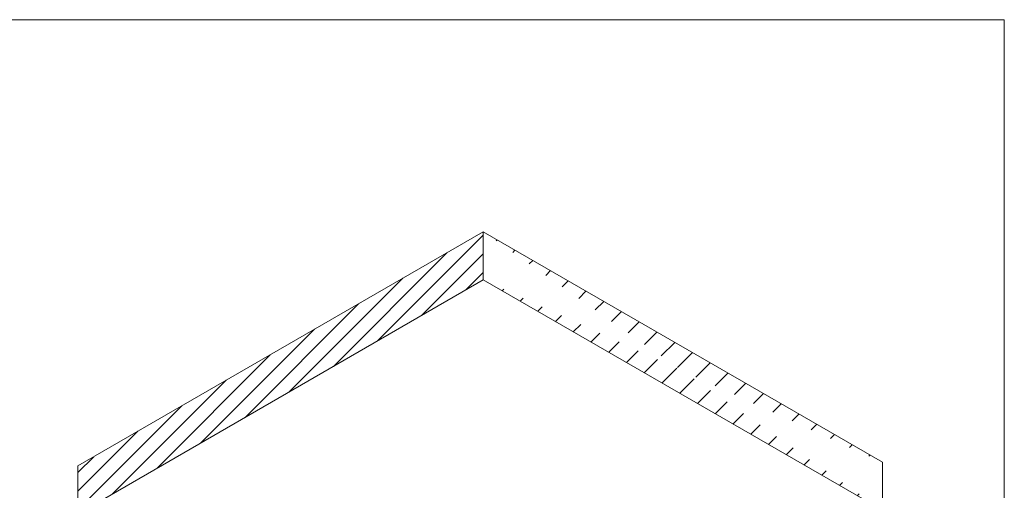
# Model space of a CAD drawing. Header units: inches. Extents: x -453 to -168, y 53 to 291.
# Tile 5 of 5: x -265 to -168, y 205 to 251. Entities that reach past the tile are written whole.
import ezdxf

# ---------------------------------------------------------------- set-up
doc = ezdxf.new("R2010")
doc.units = ezdxf.units.IN
doc.header["$MEASUREMENT"] = 0
doc.layers.add('细实线', color=3, linetype='Continuous', lineweight=5)

# ---------------------------------------------------------------- blocks, each defined once
blk = doc.blocks.new('A$C1A4858B8')
at = {"layer": '细实线', "lineweight": 5}
h = blk.add_hatch(dxfattribs=at)
h.set_pattern_fill('ANSI31', color=256, scale=6.9498, style=0)
h.set_pattern_definition([(45, (-287664.318, 121603.402), (-15.602746, 15.602746), [])])
h.paths.add_polyline_path([(677.9, 776.6), (677.9, 856.9), (0, 465.5), (0, 385.3)])
h = blk.add_hatch(dxfattribs=at)
h.set_pattern_fill('ANSI31', color=256, scale=10.4247, style=0)
h.set_pattern_definition([(45, (-287664.32, 121603.402), (-23.404119, 23.404119), [])])
edge = h.paths.add_edge_path()
edge.add_line((1345.3, 391.4), (677.9, 776.6))
edge.add_line((1345.3, 471.6), (677.9, 856.9))
at = {"lineweight": 5}
for p, q in [((0, 465.5), (677.9, 856.9)), ((1345.3, 471.6), (677.9, 856.9)), ((677.9, 856.9), (677.9, 776.6)), ((0, 385.3), (677.9, 776.6)), ((1345.3, 391.4), (677.9, 776.6)), ((0, 465.5), (0, 385.3)), ((1345.3, 471.6), (1345.3, 391.4)), ((667.4, 0), (0, 385.3)), ((667.4, 0), (1345.3, 391.4))]:
    blk.add_line(p, q, dxfattribs=at)

msp = doc.modelspace()

# ---------------------------------------------------------------- linework, layer by layer
at = {"lineweight": 13}
msp.add_lwpolyline([(-453.495, 53.136), (-168.495, 53.136), (-168.495, 251.136), (-453.495, 251.136)], close=True, dxfattribs=at)

# ---------------------------------------------------------------- block references
at = {"xscale": 0.0585, "yscale": 0.0585, "zscale": 0.0585}
msp.add_blockref('A$C1A4858B8', (-259.119, 180.261), dxfattribs=at)

doc.saveas('drawing.dxf')
